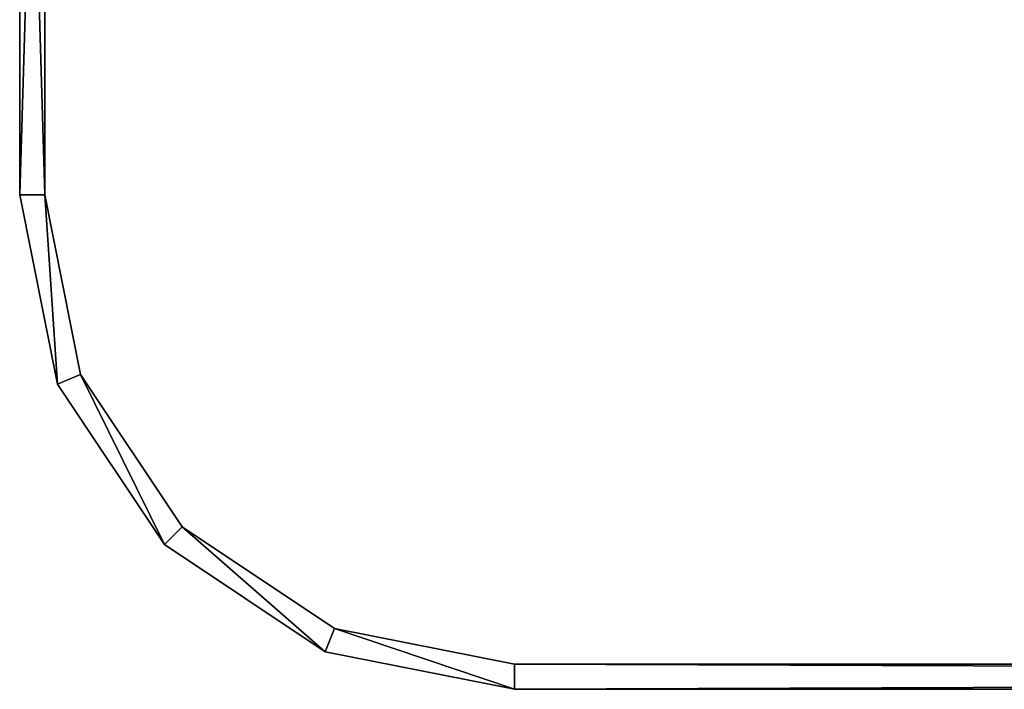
# Model space of a CAD drawing. Extents: x -129 to 122, y 0 to 43.
# Tile 1 of 18: x -129 to -98, y 0 to 22. Entities that reach past the tile are written whole.
import ezdxf

# ---------------------------------------------------------------- set-up
doc = ezdxf.new("R2010")
doc.units = 0
doc.header["$LTSCALE"] = 25.4
doc.layers.get('0').update_dxf_attribs({"color": 13, "linetype": 'CONTINUOUS'})

# ---------------------------------------------------------------- blocks, each defined once
blk = doc.blocks.new('HAGA-9708-9710_STL')
at = {"color": 251}
mesh = blk.add_polyface(dxfattribs=at)
corners = [(-129.443, 43.01, 150), (-129.443, 16.01, 0), (-129.443, 16.01, 150), (-129.443, 43.01, 0)]
mesh.append_faces([[corners[k] for k in face] for face in [(0, 1, 2), (1, 0, 3)]], dxfattribs={"vtx0": -1, "color": 251})
mesh = blk.add_polyface(dxfattribs=at)
corners = [(122.157, 43.01, 0), (121.357, 16.01, 0), (121.357, 43.01, 0), (-128.643, 43.01, 0), (-129.443, 16.01, 0), (-129.443, 43.01, 0), (-128.643, 16.01, 0), (-128.241, 9.964, 0), (-127.502, 10.27, 0), (-124.816, 4.838, 0), (-124.25, 5.404, 0), (-119.69, 1.413, 0), (-119.384, 2.152, 0), (-113.643, 0.21, 0), (-113.643, 1.01, 0), (106.357, 1.01, 0), (106.357, 0.21, 0), (112.097, 2.152, 0), (112.403, 1.413, 0), (116.963, 5.404, 0), (117.529, 4.838, 0), (120.215, 10.27, 0), (120.954, 9.964, 0), (122.157, 16.01, 0)]
mesh.append_faces([[corners[k] for k in face] for face in [(0, 1, 2), (3, 4, 5)]], dxfattribs={"vtx0": -1, "color": 251})
mesh.append_faces([[corners[k] for k in face] for face in [(4, 6, 7), (7, 8, 9), (9, 10, 11), (11, 12, 13), (13, 15, 16), (16, 17, 18), (18, 19, 20), (20, 21, 22), (22, 1, 23), (23, 1, 0)]], dxfattribs={"vtx0": -1, "vtx1": -1, "color": 251})
mesh.append_faces([[corners[k] for k in face] for face in [(4, 3, 6), (7, 6, 8), (9, 8, 10), (11, 10, 12), (13, 12, 14), (13, 14, 15), (16, 15, 17), (18, 17, 19), (20, 19, 21), (22, 21, 1)]], dxfattribs={"vtx0": -1, "vtx2": -1, "color": 251})
mesh = blk.add_polyface(dxfattribs=at)
corners = [(-129.443, 16.01, 150), (-128.643, 16.01, 150), (-129.443, 43.01, 150), (-128.241, 9.964, 150), (-127.502, 10.27, 150), (-124.816, 4.838, 150), (-124.25, 5.404, 150), (-119.69, 1.413, 150), (-119.384, 2.152, 150), (-113.643, 0.21, 150), (-113.643, 1.01, 150), (106.357, 0.21, 150), (106.357, 1.01, 150), (112.403, 1.413, 150), (112.097, 2.152, 150), (116.963, 5.404, 150), (117.529, 4.838, 150), (120.215, 10.27, 150), (120.954, 9.964, 150), (121.357, 16.01, 150), (122.157, 16.01, 150), (121.357, 43.01, 150), (122.157, 43.01, 150), (-128.643, 43.01, 150)]
mesh.append_faces([[corners[k] for k in face] for face in [(21, 20, 22)]], dxfattribs={"vtx0": -1, "color": 251})
mesh.append_faces([[corners[k] for k in face] for face in [(0, 1, 2), (1, 3, 4), (4, 5, 6), (6, 7, 8), (8, 9, 10), (10, 11, 12), (12, 13, 14), (14, 13, 15), (15, 16, 17), (17, 18, 19), (19, 20, 21)]], dxfattribs={"vtx0": -1, "vtx1": -1, "color": 251})
mesh.append_faces([[corners[k] for k in face] for face in [(1, 0, 3), (4, 3, 5), (6, 5, 7), (8, 7, 9), (10, 9, 11), (12, 11, 13), (15, 13, 16), (17, 16, 18), (19, 18, 20)]], dxfattribs={"vtx0": -1, "vtx2": -1, "color": 251})
mesh.append_faces([[corners[k] for k in face] for face in [(23, 2, 1)]], dxfattribs={"vtx1": -1, "color": 251})
mesh = blk.add_polyface(dxfattribs=at)
corners = [(-128.643, 43.01, 0), (-128.643, 16.01, 150), (-128.643, 16.01, 0), (-128.643, 43.01, 150)]
mesh.append_faces([[corners[k] for k in face] for face in [(0, 1, 2), (1, 0, 3)]], dxfattribs={"vtx0": -1, "color": 251})
mesh = blk.add_polyface(dxfattribs=at)
corners = [(-129.443, 16.01, 150), (-128.241, 9.964, 0), (-128.241, 9.964, 150), (-129.443, 16.01, 0)]
mesh.append_faces([[corners[k] for k in face] for face in [(0, 1, 2), (1, 0, 3)]], dxfattribs={"vtx0": -1, "color": 251})
mesh = blk.add_polyface(dxfattribs=at)
corners = [(-128.643, 16.01, 0), (-127.502, 10.27, 150), (-127.502, 10.27, 0), (-128.643, 16.01, 150)]
mesh.append_faces([[corners[k] for k in face] for face in [(0, 1, 2), (1, 0, 3)]], dxfattribs={"vtx0": -1, "color": 251})
mesh = blk.add_polyface(dxfattribs=at)
corners = [(-127.502, 10.27, 0), (-124.25, 5.404, 150), (-124.25, 5.404, 0), (-127.502, 10.27, 150)]
mesh.append_faces([[corners[k] for k in face] for face in [(0, 1, 2), (1, 0, 3)]], dxfattribs={"vtx0": -1, "color": 251})
mesh = blk.add_polyface(dxfattribs=at)
corners = [(-128.241, 9.964, 150), (-124.816, 4.838, 0), (-124.816, 4.838, 150), (-128.241, 9.964, 0)]
mesh.append_faces([[corners[k] for k in face] for face in [(0, 1, 2), (1, 0, 3)]], dxfattribs={"vtx0": -1, "color": 251})
mesh = blk.add_polyface(dxfattribs=at)
corners = [(-124.25, 5.404, 150), (-119.384, 2.152, 0), (-124.25, 5.404, 0), (-119.384, 2.152, 150)]
mesh.append_faces([[corners[k] for k in face] for face in [(0, 1, 2), (1, 0, 3)]], dxfattribs={"vtx0": -1, "color": 251})
mesh = blk.add_polyface(dxfattribs=at)
corners = [(-119.69, 1.413, 150), (-124.816, 4.838, 0), (-119.69, 1.413, 0), (-124.816, 4.838, 150)]
mesh.append_faces([[corners[k] for k in face] for face in [(0, 1, 2), (1, 0, 3)]], dxfattribs={"vtx0": -1, "color": 251})
mesh = blk.add_polyface(dxfattribs=at)
corners = [(-119.384, 2.152, 150), (-113.643, 1.01, 0), (-119.384, 2.152, 0), (-113.643, 1.01, 150)]
mesh.append_faces([[corners[k] for k in face] for face in [(0, 1, 2), (1, 0, 3)]], dxfattribs={"vtx0": -1, "color": 251})
mesh = blk.add_polyface(dxfattribs=at)
corners = [(-113.643, 0.21, 150), (-119.69, 1.413, 0), (-113.643, 0.21, 0), (-119.69, 1.413, 150)]
mesh.append_faces([[corners[k] for k in face] for face in [(0, 1, 2), (1, 0, 3)]], dxfattribs={"vtx0": -1, "color": 251})
mesh = blk.add_polyface(dxfattribs=at)
corners = [(-113.643, 1.01, 150), (106.357, 1.01, 0), (-113.643, 1.01, 0), (106.357, 1.01, 150)]
mesh.append_faces([[corners[k] for k in face] for face in [(0, 1, 2), (1, 0, 3)]], dxfattribs={"vtx0": -1, "color": 251})
mesh = blk.add_polyface(dxfattribs=at)
corners = [(106.357, 0.21, 150), (-113.643, 0.21, 0), (106.357, 0.21, 0), (-113.643, 0.21, 150)]
mesh.append_faces([[corners[k] for k in face] for face in [(0, 1, 2), (1, 0, 3)]], dxfattribs={"vtx0": -1, "color": 251})

msp = doc.modelspace()

# ---------------------------------------------------------------- block references
at = {"color": 0}
msp.add_blockref('HAGA-9708-9710_STL', (0, 0), dxfattribs=at)

doc.saveas('drawing.dxf')
